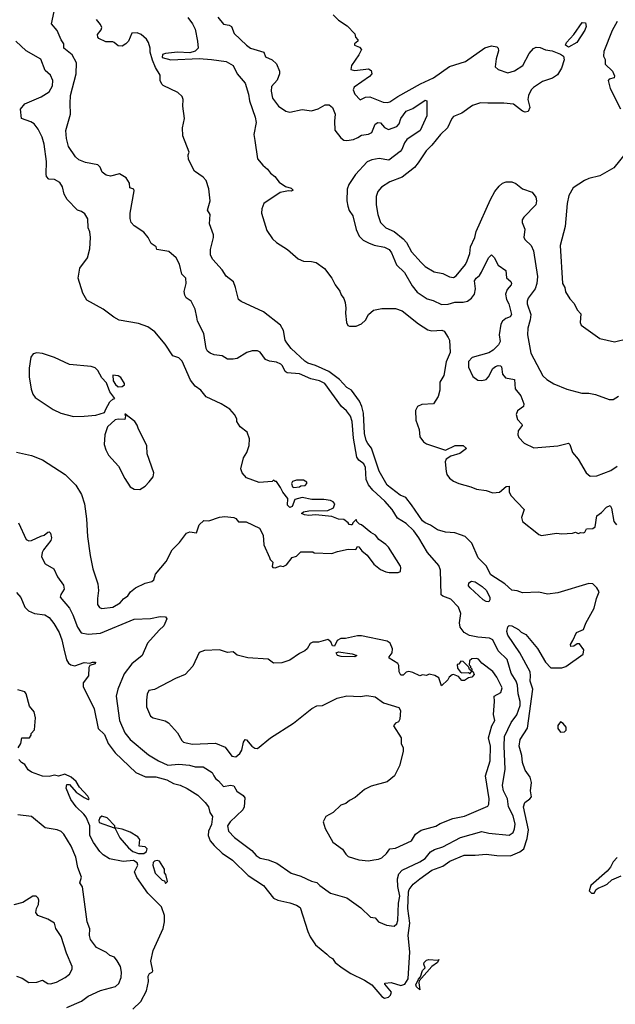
# Model space of a CAD drawing. Extents: x 1863118 to 1989590, y 394482 to 532474.
# Tile 146 of 215: x 1963218 to 1967621, y 444646 to 451924. Entities that reach past the tile are written whole.
import ezdxf

# ---------------------------------------------------------------- set-up
doc = ezdxf.new("R2010")
doc.units = 0

msp = doc.modelspace()

# ---------------------------------------------------------------- linework, layer by layer
at = {"layer": '0CON20XD'}
for points in [[(1963209.2, 448205), (1963265, 448083.3), (1963285, 448072), (1963305, 448074), (1963374.3, 448105.7), (1963397.5, 448115), (1963425, 448137.5), (1963435, 448140), (1963445, 448130), (1963453.8, 448095), (1963448.8, 448075), (1963393.8, 448005), (1963383.8, 447985), (1963380, 447955), (1963405, 447902.5), (1963471.2, 447865), (1963496, 447805), (1963540.8, 447745), (1963547.1, 447715), (1963522, 447675), (1963518, 447655), (1963584.7, 447574.7), (1963611.5, 447525), (1963644.6, 447435), (1963672.1, 447392.1), (1963725, 447382.3), (1963815, 447390.9), (1964065, 447493.4), (1964185, 447498.8), (1964255, 447512.4), (1964295, 447509.5), (1964305.4, 447495), (1964282.9, 447445), (1964247.6, 447412.4), (1964162.4, 447315), (1964123.3, 447225), (1964046.6, 447163.4), (1963990.5, 447089.5), (1963944.2, 446975), (1963931.3, 446925), (1963955, 446743.8), (1963994.2, 446654.2), (1964035, 446603.3), (1964169.5, 446489.5), (1964244.2, 446445), (1964313.2, 446413.2), (1964395, 446421.2), (1964473.3, 446413.3), (1964515, 446401.5), (1964575, 446402.9), (1964640.4, 446360.4), (1964653.8, 446335), (1964664.4, 446315), (1964688, 446298), (1964725, 446255.7), (1964776.6, 446266.6), (1964800.6, 446260.6), (1964822.8, 446222.8), (1964869.1, 446189.1), (1964882.3, 446172.3), (1964876.7, 446105), (1964866.7, 446085), (1964773.5, 445995), (1964753.9, 445965), (1964760.9, 445925), (1964805, 445879.4), (1964932.8, 445782.8), (1964965, 445747.1), (1964995, 445725.7), (1965054.5, 445714.5), (1965119.6, 445689.6), (1965225, 445616.9), (1965295, 445593.1), (1965375, 445555.6), (1965415, 445547.9), (1965435.4, 445525.4), (1965515, 445468.8), (1965635, 445434), (1965739.7, 445359.7), (1965811.2, 445291.2), (1965845, 445286.7), (1965870, 445255), (1965930.3, 445230.3), (1965985.7, 445224.3), (1966005, 445242), (1966012.7, 445265), (1966016.9, 445395), (1966028.4, 445445), (1966013.4, 445516.6), (1966011.4, 445575), (1966020.2, 445609.8), (1966045, 445638.2), (1966175, 445698.5), (1966214.8, 445725.2), (1966255, 445772.3), (1966285, 445791.8), (1966345, 445810.8), (1966475, 445879.4), (1966633.9, 445923.9), (1966685, 445910.3), (1966835, 445896.2), (1966865, 445915.7), (1966876.2, 445943.8), (1966879.2, 445979.2), (1966865, 446040.6), (1966830.3, 446105), (1966824.7, 446165), (1966794.8, 446224.8), (1966787.6, 446265), (1966807, 446385), (1966798.1, 446555), (1966800.8, 446625), (1966851.2, 446728.8), (1966893.4, 446785), (1966917.1, 446855), (1966916.5, 446885), (1966902.1, 446942.1), (1966898.7, 447005), (1966887, 447035), (1966849.8, 447095), (1966820, 447195), (1966755, 447258.5), (1966715, 447339.5), (1966691.8, 447351.8), (1966605, 447359.5), (1966542.5, 447372.5), (1966504.3, 447394.3), (1966473.4, 447435), (1966470, 447465), (1966479.2, 447535), (1966461.7, 447581.7), (1966405, 447640.4), (1966345, 447662.7), (1966333.7, 447673.7), (1966328.4, 447855), (1966315, 447890.8), (1966233.3, 447985), (1966168.1, 448095), (1966130.6, 448145), (1966075, 448201.5), (1966010.1, 448240.1), (1965971.3, 448305), (1965916, 448366), (1965827, 448447), (1965795.5, 448485.5), (1965778.8, 448525), (1965774.7, 448614.7), (1965760.8, 448640.8), (1965725, 448668.6), (1965710, 448690), (1965685, 448831.2), (1965674.4, 448955), (1965664.1, 448994.1), (1965634.3, 449034.3), (1965595.9, 449065.9), (1965472.9, 449235), (1965434, 449255), (1965370.1, 449270.1), (1965285, 449305.5), (1965194.6, 449314.6), (1965180.8, 449325), (1965160.8, 449365), (1965148, 449378), (1965115, 449392.9), (1965065, 449400), (1965035, 449411.9), (1964995, 449466), (1964976.6, 449476.6), (1964935, 449476.7), (1964896.7, 449465), (1964825, 449420), (1964795, 449414.3), (1964755, 449416.2), (1964715, 449438.8), (1964655, 449446), (1964625, 449458.8), (1964606.2, 449475), (1964596, 449495), (1964578.5, 449605), (1964532.5, 449695), (1964526.2, 449726.2), (1964513.7, 449783.7), (1964484.2, 449845), (1964448.9, 449868.9), (1964437.6, 449887.6), (1964434.4, 449915), (1964447.1, 449975), (1964446, 450015), (1964415, 450043.3), (1964398.3, 450118.3), (1964374, 450165), (1964320.3, 450210.3), (1964232.5, 450225), (1964227.5, 450245), (1964190.5, 450270.5), (1964167.5, 450315), (1964134.3, 450355), (1964065, 450400), (1964042.5, 450425), (1964034.6, 450454.6), (1964034.7, 450495), (1964065, 450660), (1964060.6, 450670.6), (1964032.3, 450682.3), (1964029.3, 450715), (1964005, 450754.4), (1963955, 450785.8), (1963888.3, 450768.3), (1963857.5, 450775), (1963828.1, 450798.1), (1963813.2, 450833.2), (1963795, 450850.8), (1963705, 450868.6), (1963655, 450889.2), (1963630.5, 450910.5), (1963577.7, 450987.7), (1963564.6, 451045.4), (1963559.5, 451105), (1963594.3, 451225), (1963590, 451305), (1963594.1, 451364.1), (1963634.7, 451525), (1963637.9, 451605), (1963604.5, 451665), (1963543.1, 451715), (1963544.2, 451745), (1963524, 451775), (1963493.6, 451843.6), (1963453, 451893), (1963472.9, 451985)], [(1965535, 451961.2), (1965575, 451920), (1965639.5, 451879.5), (1965695, 451820), (1965700, 451795), (1965717.5, 451775), (1965717.5, 451765), (1965692.5, 451745), (1965692.5, 451735), (1965730.7, 451720.7), (1965743.3, 451705), (1965724.2, 451665), (1965670, 451585), (1965666.2, 451556.2), (1965695, 451550), (1965795, 451562), (1965815, 451550), (1965821.2, 451525), (1965802.5, 451505), (1965691.1, 451425), (1965684, 451405), (1965694.3, 451374.3), (1965735, 451332.5), (1965775, 451351.2), (1965805, 451354), (1965905, 451315.6), (1965935, 451312.2), (1965955, 451317.8), (1966012.8, 451357.2), (1966180.1, 451449.9), (1966275.6, 451494.4), (1966395, 451579.2), (1966512.9, 451615), (1966655, 451717.1), (1966705, 451730), (1966744.5, 451724.5), (1966755.7, 451715), (1966757.8, 451695), (1966740.4, 451635), (1966733.1, 451575), (1966753.8, 451555), (1966825, 451532.2), (1966875, 451545.6), (1966936.7, 451585), (1966985, 451674.2), (1967015, 451711.2), (1967035, 451722), (1967065, 451718.6), (1967105, 451701.4), (1967155, 451695.4), (1967215, 451670.7), (1967236.9, 451655), (1967242.1, 451627.9), (1967223.5, 451565), (1967193.6, 451516.4), (1967156.9, 451493.1), (1967082.7, 451467.3), (1967015, 451423.8), (1966997.7, 451405), (1966979.4, 451365), (1966974.3, 451335), (1966989.4, 451275), (1966975.4, 451244.6), (1966955, 451240.8), (1966935, 451247.7), (1966869.2, 451299.2), (1966797.6, 451307.6), (1966677.9, 451307.9), (1966625, 451308.9), (1966565, 451290.6), (1966486.2, 451233.8), (1966425, 451208.1), (1966413.3, 451195), (1966381.3, 451125), (1966327.3, 451075), (1966264, 450996), (1966222.5, 450955), (1966164.3, 450865.7), (1966135, 450832), (1966045, 450761.4), (1965953.7, 450726.3), (1965892.4, 450687.6), (1965864, 450655), (1965853, 450617), (1965852.9, 450555), (1965864.3, 450485), (1965884.2, 450425), (1965925, 450385.7), (1965985, 450357.8), (1966053.3, 450305), (1966076.4, 450276.4), (1966115, 450207.5), (1966185, 450129.2), (1966215, 450100.6), (1966281.7, 450061.7), (1966345, 450048.6), (1966395, 450022.5), (1966425, 450019.2), (1966445, 450032), (1966512.5, 450115), (1966525, 450141.2), (1966544.5, 450195), (1966551.3, 450245), (1966582.9, 450315), (1966591.7, 450358.3), (1966698.1, 450595), (1966730.8, 450655), (1966762.5, 450695), (1966786.2, 450715), (1966813.3, 450726.7), (1966855, 450725.4), (1966885, 450714.2), (1966934.5, 450674.5), (1967005, 450649.4), (1967032.3, 450612.3), (1967038, 450585), (1967032.3, 450555), (1966944.4, 450465), (1966932.5, 450445), (1966931.4, 450425), (1966950.9, 450375), (1966945.6, 450315), (1966955, 450297.1), (1966998.5, 450255), (1967016.9, 450216.9), (1967046.1, 450025), (1967041.6, 449975), (1967027.6, 449935), (1966976.9, 449865), (1966968.8, 449845), (1966969.1, 449825), (1966996.2, 449745), (1966992.3, 449705), (1966973.5, 449643.5), (1966972.2, 449595), (1966995, 449460), (1967085, 449291.2), (1967115, 449264), (1967165, 449233.8), (1967262.7, 449192.7), (1967374.1, 449164.1), (1967423.9, 449163.9), (1967474.1, 449154.1), (1967575, 449116.2), (1967605, 449116.2), (1967645, 449140.8)], [(1963543.9, 447275), (1963563.3, 447193.3), (1963578.6, 447168.6), (1963595.3, 447155.3), (1963625, 447149.5), (1963695, 447172.5), (1963735, 447167.5), (1963755, 447176.2), (1963777.5, 447175), (1963775, 447162.5), (1963735, 447150), (1963727.5, 447135), (1963726.2, 447075), (1963687.5, 447022.5), (1963687.1, 446995), (1963769.3, 446829.3), (1963796.9, 446685), (1963845, 446640), (1963872, 446575), (1963922.7, 446505), (1964075, 446358.8), (1964146.8, 446326.8), (1964225, 446326.8), (1964305.8, 446305), (1964355, 446279.6), (1964405, 446266.2), (1964455, 446242.3), (1964535, 446192.9), (1964588.6, 446138.6), (1964612.5, 446105), (1964622.9, 446065), (1964643.3, 446035), (1964636.1, 445975), (1964613.2, 445925), (1964610.3, 445895), (1964626.7, 445855), (1964655, 445819.1), (1964715, 445764.1), (1964791.2, 445711.2), (1964907.8, 445597.8), (1965020.8, 445525), (1965095, 445430), (1965125, 445415.6), (1965215, 445396.9), (1965265, 445378.6), (1965290.9, 445360.9), (1965347.1, 445185), (1965365.6, 445145), (1965405, 445086.7), (1965487.4, 445017.4), (1965507, 444997), (1965530, 444985), (1965550, 444955), (1965601.2, 444915), (1965665, 444874.3), (1965765.5, 444825.5), (1965821.1, 444791.1), (1965894.6, 444704.6), (1965915, 444692.9), (1965945, 444699.4), (1965959.5, 444715), (1965965.4, 444735), (1965916.2, 444795), (1965917, 444803), (1965963.1, 444806.9), (1966035, 444786.6), (1966064.8, 444795.2), (1966088.8, 444835), (1966100.7, 445035), (1966090, 445155), (1966101.5, 445245), (1966086.4, 445355), (1966091.9, 445478.1), (1966096.7, 445495), (1966125.2, 445534.8), (1966175.6, 445575), (1966265, 445638.5), (1966345, 445666.9), (1966397.1, 445705), (1966502.3, 445747.7), (1966585, 445748.2), (1966665, 445756.8), (1966745, 445745.4), (1966845, 445743.8), (1966915, 445772.3), (1966943.8, 445795), (1966968.9, 445871.1), (1966977.9, 445935), (1966941.6, 446105), (1966950.9, 446139.1), (1966989.2, 446165), (1967000.3, 446179.7), (1966994.3, 446225), (1967000, 446285), (1966990, 446325), (1966955, 446378), (1966934.5, 446435), (1966928.9, 446485), (1966910, 446555), (1966917.1, 446602.9), (1966972.1, 446687.9), (1967010, 446975), (1966990, 447035), (1966994.3, 447075), (1966990, 447105), (1966914.3, 447244.3), (1966825, 447373.8), (1966818.1, 447401.9), (1966825, 447437.5), (1966835, 447447.5), (1966855, 447443.3), (1966905, 447417.5), (1966925, 447397.5), (1966959.3, 447379.3), (1967045, 447276.7), (1967104.2, 447174.2), (1967144.2, 447134.2), (1967225, 447134.3), (1967255, 447142.5), (1967383.3, 447235), (1967387.7, 447267.7), (1967355, 447310), (1967338.3, 447311.7), (1967315, 447292.5), (1967291.7, 447291.7), (1967290, 447305), (1967307.5, 447335), (1967332.5, 447395), (1967385, 447416.7), (1967403.3, 447463.3), (1967464.4, 447575), (1967481.1, 447645), (1967501.2, 447695), (1967483.3, 447725), (1967453.3, 447755), (1967425, 447757.8), (1967195, 447688), (1967118.3, 447678.3), (1967055, 447693.5), (1966935, 447687.5), (1966895, 447703.3), (1966855, 447706.7), (1966805, 447755.4), (1966700.1, 447820.1), (1966665, 447886.7), (1966606.6, 447946.6), (1966560, 448055), (1966510, 448105), (1966475, 448117.4), (1966435, 448131.4), (1966365.9, 448135.9), (1966305, 448153.6), (1966255, 448187.5), (1966213.8, 448205), (1966195, 448221.3), (1966115, 448339.1), (1966071.5, 448391.5), (1966029.8, 448409.8), (1965933.3, 448483.3), (1965876.1, 448586.1), (1965818.4, 448758.4), (1965790.5, 448790.5), (1965778.8, 448815), (1965765.7, 448865), (1965758, 449015), (1965747.5, 449065), (1965729.2, 449105), (1965670.9, 449185), (1965636.4, 449206.4), (1965582.5, 449265), (1965502.9, 449325), (1965405, 449368.9), (1965348.6, 449385), (1965325, 449400), (1965224.8, 449494.8), (1965191.2, 449535), (1965180.9, 449555), (1965166.7, 449626.7), (1965145.3, 449665.3), (1965020.6, 449765), (1964855, 449841.5), (1964835, 449856), (1964813.8, 449945), (1964797, 449987), (1964745, 450027.5), (1964714.5, 450075), (1964645, 450152.5), (1964628.7, 450185), (1964627.3, 450225), (1964650.8, 450315), (1964649.1, 450335), (1964621.5, 450415), (1964626.2, 450485), (1964606.4, 450516.4), (1964624.6, 450585), (1964615.3, 450675), (1964596.7, 450736.7), (1964575, 450760.8), (1964508.8, 450805), (1964465, 450890), (1964462.5, 450925), (1964470, 450945), (1964423.6, 451065), (1964420.9, 451125), (1964435.3, 451195), (1964422.5, 451285), (1964427.1, 451335), (1964417.6, 451357.6), (1964387.3, 451387.3), (1964278.4, 451438.4), (1964268.2, 451448.2), (1964256.7, 451475), (1964257, 451515), (1964221.6, 451571.6), (1964200, 451625), (1964181.8, 451685), (1964182.6, 451715), (1964170.8, 451755), (1964155, 451779.2), (1964115, 451815.8), (1964085, 451828.4), (1964045.7, 451824.3), (1964020.8, 451765), (1964002, 451745), (1963975, 451728.8), (1963945, 451730), (1963915, 451756), (1963905, 451760.8), (1963855, 451760.6), (1963802.5, 451785), (1963794.4, 451795), (1963792, 451815), (1963820, 451850), (1963823.6, 451866.4), (1963815, 451890), (1963785, 451926.7)], [(1964459.8, 451939.8), (1964495, 451894.3), (1964514.6, 451855), (1964532.9, 451765), (1964536.7, 451715), (1964515, 451692), (1964475, 451680), (1964385, 451684), (1964295, 451675.7), (1964274.1, 451665.9), (1964271.4, 451645), (1964335, 451628.8), (1964545, 451636.4), (1964635, 451630.7), (1964745, 451614.4), (1964795, 451586), (1964826, 451525), (1964884.3, 451454.3), (1964908.5, 451375), (1964916.4, 451325), (1964958.5, 451205), (1964966.2, 451165), (1964948.5, 451075), (1964955, 451032.5), (1964975.7, 450895), (1965015, 450848.8), (1965049.5, 450819.5), (1965070.5, 450790.5), (1965102.5, 450765), (1965135, 450722.5), (1965182.3, 450692.3), (1965225, 450680), (1965240, 450665), (1965225, 450656), (1965205, 450658.8), (1965142.3, 450647.7), (1965021.9, 450565), (1965006.8, 450526.8), (1965005.5, 450495), (1965045.7, 450365.7), (1965087.5, 450305), (1965115, 450277.1), (1965196.2, 450226.2), (1965275, 450156.7), (1965315, 450140), (1965375, 450137.5), (1965408.5, 450128.5), (1965471.2, 450085), (1965525.8, 450015), (1965549.2, 449965), (1965585, 449918.8), (1965595, 449890), (1965614.5, 449864.5), (1965624.5, 449834.5), (1965628.5, 449791.5)], [(1964682.9, 451942.9), (1964725, 451891.4), (1964765, 451884.5), (1964784.6, 451874.6), (1964803.1, 451823.1), (1964894.4, 451735), (1964923.1, 451715), (1965022, 451685), (1965035, 451650.8), (1965085, 451627.3), (1965115, 451597.5), (1965137.3, 451545), (1965138.2, 451525), (1965121.7, 451478.3), (1965079.7, 451430.3), (1965075.8, 451395), (1965085.7, 451345), (1965130.8, 451285), (1965185, 451248), (1965215, 451241.2), (1965305, 451260), (1965375, 451250.5), (1965425, 451266.5), (1965475, 451295.4), (1965506, 451295), (1965530, 451275), (1965550, 451225), (1965543.6, 451173.6), (1965547.9, 451107.9), (1965592.2, 451052.2), (1965614.6, 451034.6), (1965635, 451030.8), (1965685, 451038.3), (1965717.3, 451052.7), (1965745, 451070.5), (1965795, 451078.4), (1965820.4, 451089.6), (1965845, 451152.2), (1965865, 451165.4), (1965885, 451161.5), (1965915, 451127.9), (1965945, 451113.8), (1966005, 451134.1), (1966023.4, 451155), (1966035, 451192.9), (1966075, 451249.4), (1966125, 451268.5), (1966215, 451328.8), (1966226.7, 451325), (1966226.4, 451213.6), (1966178.5, 451105), (1966080.3, 451039.7), (1966061.3, 451015), (1966041.8, 450965), (1966029.6, 450950.4), (1965946, 450885), (1965875, 450899.5), (1965821, 450889), (1965785.7, 450874.3), (1965698.8, 450781.2), (1965650, 450705), (1965639.2, 450670.8), (1965636.6, 450585), (1965642.6, 450545), (1965654.3, 450514.3), (1965680.9, 450475), (1965704.2, 450374.2), (1965726.7, 450325), (1965755.8, 450295.8), (1965795, 450275.4), (1965838.9, 450258.9), (1965915, 450243.6), (1965948.1, 450225), (1965965, 450202), (1966003.2, 450113.2), (1966062.5, 450055), (1966117.8, 449957.8), (1966155, 449910.6), (1966230.6, 449860.6), (1966275, 449848.6), (1966335, 449818.8), (1966385, 449822.5), (1966434.5, 449835.5), (1966495, 449835.3), (1966526.9, 449845), (1966557.9, 449865), (1966578.7, 449895), (1966587.6, 449935), (1966579.1, 449995), (1966591.2, 450015), (1966617.5, 450032.5), (1966630.6, 450059.4), (1966682, 450165), (1966705, 450186.7), (1966725, 450167.5), (1966755, 450110), (1966810.5, 450070.5), (1966816.1, 450016.1), (1966848.3, 449988.3), (1966853.8, 449975), (1966851.2, 449965), (1966820, 449930), (1966808.6, 449895), (1966816.7, 449855), (1966834.5, 449824.5), (1966853.8, 449745), (1966842.5, 449727.5), (1966811.2, 449715), (1966786.2, 449695), (1966773.8, 449675), (1966762.5, 449595), (1966769.2, 449545), (1966758.3, 449521.7), (1966717.8, 449482.2), (1966685, 449460.8), (1966563.2, 449426.8), (1966535, 449396.7), (1966535.6, 449355), (1966566.2, 449286.2), (1966605, 449260.6), (1966635, 449258.1), (1966665, 449265.6), (1966682.2, 449285), (1966715, 449346.2), (1966735, 449362), (1966755, 449367.1), (1966772.5, 449365), (1966778.3, 449358.3), (1966787.5, 449305), (1966808.3, 449278.3), (1966876, 449265), (1966880.9, 449195), (1966921.2, 449145), (1966943.9, 449083.9), (1966942, 449065), (1966897.9, 449032.1), (1966887.5, 449005), (1966897.9, 448967.9), (1966930.6, 448935), (1966931.9, 448925), (1966903.1, 448885), (1966899.4, 448855), (1966906.9, 448835), (1966945.7, 448795), (1967018.8, 448758.8), (1967195, 448774.1), (1967275, 448793.3), (1967285, 448784), (1967303.8, 448725), (1967347.1, 448675), (1967405, 448574.3), (1967435, 448551.1), (1967485, 448552.1), (1967588.3, 448591.7), (1967635, 448624.5)], [(1967275, 451721.5), (1967252.9, 451735), (1967258.9, 451755), (1967314.5, 451815), (1967375, 451902.5), (1967401.2, 451901.2), (1967405.5, 451875), (1967395, 451846.2), (1967335, 451755.7), (1967275, 451721.5)], [(1967635, 451910), (1967596.4, 451843.6), (1967535, 451690), (1967533.8, 451655), (1967545, 451630), (1967546.2, 451595), (1967600.5, 451545), (1967615, 451510), (1967613.3, 451495), (1967575, 451485.8), (1967568.8, 451475), (1967582, 451415), (1967659.2, 451265)], [(1963195, 448728), (1963305, 448702.5), (1963385, 448670), (1963555, 448563.8), (1963633, 448483), (1963674.3, 448414.3), (1963695.5, 448345.5), (1963711.9, 448235), (1963719.4, 448105), (1963738.6, 447965), (1963759.4, 447865), (1963794.4, 447755), (1963801.4, 447705), (1963792, 447645), (1963792.3, 447602.3), (1963808.3, 447578.3), (1963825, 447571.2), (1963905, 447582.5), (1963960, 447615), (1963986.1, 447643.9), (1964016.7, 447665), (1964035.8, 447694.2), (1964073.3, 447725), (1964145, 447760), (1964195, 447772.5), (1964210, 447785), (1964222.5, 447825), (1964300.7, 447919.3), (1964343.8, 448005), (1964399.5, 448060.5), (1964450.7, 448129.3), (1964475, 448140), (1964525, 448132.5), (1964545, 448190), (1964578.3, 448221.7), (1964615, 448220), (1964693.9, 448246.1), (1964735, 448252.5), (1964800, 448245), (1964815, 448237.5), (1964835, 448212.5), (1964891.7, 448211.7), (1964990, 448165), (1965017.5, 448115), (1965023.6, 448043.6), (1965065, 447950), (1965070, 447935), (1965090, 447915), (1965083, 447883), (1965090, 447875), (1965105, 447873.3), (1965145, 447887.5), (1965165, 447883.3), (1965190, 447895), (1965231.7, 447948.3), (1965265, 447960), (1965295, 447990), (1965385, 447990), (1965395, 447982.5), (1965525, 447978.8), (1965565.9, 447994.1), (1965645, 448011.2), (1965701.7, 448008.3), (1965715, 448030), (1965725, 448027.5), (1965747.3, 447997.3), (1965785.9, 447965.9), (1965835, 447900), (1965885, 447861.2), (1965925, 447842.5), (1965949.3, 447839.3), (1966015, 447838.8), (1966032.5, 447845), (1966036.2, 447875), (1966032, 447885), (1965943.8, 448025), (1965925, 448046.2), (1965872.3, 448082.3), (1965846.7, 448115), (1965812.7, 448132.7), (1965745, 448190), (1965730, 448195), (1965710, 448215), (1965708.3, 448228.3), (1965701.7, 448228.3), (1965680, 448205), (1965675, 448190), (1965665, 448190), (1965653.6, 448193.6), (1965646.4, 448206.4), (1965615, 448230), (1965575, 448233.3), (1965525, 448251.2), (1965405, 448263.3), (1965355, 448260), (1965323.9, 448263.9), (1965300, 448275), (1965315, 448286.7), (1965355, 448293.3), (1965495, 448296.2), (1965537.5, 448315), (1965546.7, 448345), (1965535, 448360), (1965515, 448371.2), (1965465, 448378), (1965377, 448377), (1965305, 448392.5), (1965251.7, 448378.3), (1965232.5, 448325), (1965215, 448317.5), (1965197.5, 448335), (1965200, 448385), (1965161.7, 448431.7), (1965145, 448467.5), (1965115, 448510), (1965105, 448510), (1965095, 448520), (1965085, 448510), (1964987, 448503), (1964895, 448537.5), (1964863.3, 448575), (1964851.2, 448605), (1964873.3, 448685), (1964896.7, 448725), (1964913, 448777), (1964916.7, 448825), (1964900, 448875), (1964847.5, 448915), (1964822.5, 448955), (1964822.5, 448975), (1964806.7, 449005), (1964771.2, 449045), (1964706.7, 449085), (1964595.9, 449135.9), (1964556.7, 449185), (1964515, 449216.2), (1964481.1, 449261.1), (1964419.8, 449399.8), (1964395, 449425.8), (1964349.1, 449439.1), (1964294, 449525), (1964216.6, 449616.6), (1964164.5, 449654.5), (1964095, 449678.6), (1963953.4, 449703.4), (1963913.3, 449725), (1963835, 449783.8), (1963715, 449851.4), (1963685, 449904), (1963648.9, 450015), (1963662.7, 450087.3), (1963720, 450165), (1963735, 450230), (1963741.1, 450315), (1963735.6, 450355.6), (1963724, 450385), (1963722.3, 450452.3), (1963699.5, 450489.5), (1963675, 450506.2), (1963645.9, 450515.9), (1963568.6, 450595), (1963546.9, 450635), (1963535, 450690), (1963515, 450720), (1963475, 450744.2), (1963433.3, 450745), (1963416, 450765), (1963412.7, 450782.7), (1963415.8, 450875), (1963399.4, 451005), (1963383.1, 451055), (1963354.3, 451115), (1963323.6, 451153.6), (1963299.8, 451169.8), (1963230, 451195), (1963223.9, 451263.9), (1963255, 451302.5), (1963376.7, 451355), (1963435, 451392), (1963460, 451435), (1963462.5, 451475), (1963445, 451513.3), (1963405, 451550), (1963375, 451633.3), (1963265, 451694.2), (1963190, 451765)], [(1967704.3, 450945), (1967610.7, 450829.3), (1967505, 450770), (1967425, 450749.4), (1967392.5, 450735), (1967308.3, 450681.7), (1967276.2, 450625), (1967264.2, 450565.8), (1967250.8, 450395), (1967211.9, 450255), (1967230, 449975), (1967247.5, 449945), (1967253, 449913), (1967285, 449860), (1967317, 449827), (1967339.3, 449779.3), (1967365, 449750), (1967360, 449685), (1967367, 449667), (1967505, 449567.5), (1967615, 449542.5), (1967715, 449567.5)], [(1965628.5, 449791.5), (1965626.1, 449753.9), (1965633.4, 449685), (1965644.5, 449665), (1965655, 449660), (1965705, 449659.6), (1965743.7, 449676.3), (1965775, 449703.3), (1965797.1, 449745), (1965832.6, 449777.4), (1965895, 449790), (1965995, 449789.5), (1966045, 449771.9), (1966165, 449675.5), (1966235, 449632), (1966265, 449625.6), (1966338.8, 449628.8), (1966355, 449622.5), (1966386.2, 449575), (1966395.8, 449555), (1966398.6, 449465), (1966371.4, 449395), (1966354.2, 449295), (1966324.4, 449245), (1966323.1, 449185), (1966310.6, 449139.4), (1966275.4, 449084.6), (1966189.5, 449080.5), (1966158.9, 449065), (1966144.5, 449034.5), (1966146.5, 448963.5), (1966169.5, 448895), (1966175, 448841.2), (1966202.2, 448805), (1966225, 448788.5), (1966365, 448743.1), (1966437.7, 448777.7), (1966495, 448776.2), (1966520, 448755), (1966471.2, 448718.8), (1966405, 448699.2), (1966370, 448675), (1966363.5, 448655), (1966369.6, 448585), (1966375, 448562), (1966394.4, 448535), (1966425, 448512.5), (1966465, 448495.4), (1966552.4, 448472.4), (1966595, 448454.6), (1966665, 448443.1), (1966715, 448426.2), (1966765, 448432.2), (1966815, 448473.8), (1966835, 448477.5), (1966837.1, 448435), (1966848.3, 448408.3), (1966947.5, 448305), (1966927.1, 448245), (1966935, 448216.2), (1967041.7, 448131.7), (1967055, 448119.4), (1967075, 448112.7), (1967185, 448130), (1967225, 448124.2), (1967305, 448128.6), (1967325.8, 448135.8), (1967347, 448127), (1967365, 448133.8), (1967385, 448131.2), (1967395, 448137.5), (1967408.6, 448161.4), (1967455, 448163.1), (1967472, 448175), (1967483.3, 448256.7), (1967518.1, 448281.9), (1967555, 448321.2), (1967583.6, 448333.6), (1967593, 448313), (1967610, 448215), (1967630.6, 448190.6)], [(1963615, 448992.5), (1963695, 448994), (1963779.3, 449000.7), (1963845, 449020), (1963853.3, 449046.7), (1963885, 449100), (1963905, 449120), (1963920, 449125), (1963885, 449172.5), (1963859.6, 449239.6), (1963825, 449277.5), (1963795, 449332), (1963775, 449350), (1963745, 449361.2), (1963585, 449376.2), (1963475, 449427.5), (1963385, 449456.2), (1963345, 449461.2), (1963317.5, 449455), (1963300.7, 449429.3), (1963287.7, 449347.7), (1963286.9, 449285), (1963302.2, 449192.2), (1963315.5, 449155.5), (1963332.6, 449132.6), (1963465, 449043.8), (1963522.5, 449015), (1963615, 448992.5)], [(1963945, 449210), (1963975, 449212.5), (1963992.5, 449225), (1963992.5, 449235), (1963965, 449280), (1963945, 449292.5), (1963905, 449297.5), (1963908.8, 449255), (1963925, 449227.5), (1963945, 449210)], [(1964105, 448452.5), (1964145, 448477.5), (1964175, 448507.5), (1964203.6, 448546.4), (1964208.1, 448575), (1964160, 448715), (1964157.5, 448775), (1964092.5, 448905), (1964087, 448927), (1964070, 448955), (1963995, 449010), (1964000, 448995), (1963995, 448970), (1963945, 448972.5), (1963923, 448967), (1963867.5, 448915), (1963846.2, 448855), (1963842, 448785), (1963854, 448745), (1963875, 448706.7), (1963948.8, 448625), (1963995, 448532.5), (1964035, 448472.5), (1964063, 448453), (1964105, 448452.5)], [(1965245, 448467.5), (1965285, 448472.5), (1965295, 448480), (1965328.3, 448481.7), (1965340, 448495), (1965340, 448505), (1965315, 448520), (1965265, 448520), (1965235, 448510), (1965227.5, 448495), (1965235, 448472.5), (1965245, 448467.5)], [(1966685, 447622.5), (1966665, 447623.3), (1966645, 447636.7), (1966547.5, 447725), (1966535, 447740), (1966537, 447763), (1966557, 447773), (1966585, 447770), (1966637.5, 447735), (1966665, 447707.5), (1966692.5, 447655), (1966692.5, 447635), (1966685, 447622.5)], [(1963195, 447690), (1963225, 447652.5), (1963255, 447581.4), (1963282.5, 447555), (1963326.7, 447535), (1963404.1, 447524.1), (1963435, 447506.5), (1963470.9, 447460.9), (1963509.2, 447395), (1963530.2, 447340.2), (1963543.9, 447275)], [(1965795, 445706), (1965835, 445714), (1965871.2, 445718.8), (1965895, 445730), (1965929.4, 445760.6), (1965955, 445796.2), (1965995, 445800.8), (1966113.3, 445855), (1966143.8, 445905), (1966186.6, 445933.4), (1966295, 445962.2), (1966326.5, 445983.5), (1966420.7, 446019.3), (1966505, 446037.8), (1966679.1, 446110.9), (1966685.6, 446125), (1966687.8, 446165), (1966660.9, 446335), (1966695.4, 446445), (1966697.5, 446555), (1966682.5, 446615), (1966706.7, 446705), (1966730, 446745), (1966720.8, 446789.2), (1966727.8, 446885), (1966724.3, 446925), (1966775, 446952.2), (1966785, 446986.7), (1966745, 447064), (1966715, 447106.2), (1966635, 447167.5), (1966608.3, 447198.3), (1966595, 447203.3), (1966560.7, 447199.3), (1966542.5, 447185), (1966540, 447155), (1966550, 447145), (1966550, 447135), (1966560, 447125), (1966560, 447110), (1966570, 447105), (1966577.5, 447085), (1966560, 447065), (1966535, 447060), (1966505, 447040), (1966485, 447040), (1966460.7, 447070.7), (1966425, 447083.3), (1966415, 447081.2), (1966392.5, 447065), (1966382.5, 447045), (1966335, 447000), (1966315, 447060), (1966286.4, 447076.4), (1966245, 447086.7), (1966225, 447077.5), (1966195, 447082.5), (1966175, 447073.3), (1966125, 447100), (1966095, 447107.5), (1966075, 447102.5), (1966051.7, 447078.3), (1966035, 447080), (1966022.5, 447105), (1966020.7, 447150.7), (1966013.3, 447165), (1965950, 447205), (1965950, 447215), (1965970, 447245), (1965973.3, 447275), (1965956.2, 447315), (1965935, 447330.8), (1965745, 447370), (1965715, 447370), (1965625, 447351.2), (1965590.8, 447349.2), (1965563.9, 447336.1), (1965545, 447292.5), (1965530, 447295), (1965517.5, 447325), (1965495, 447342.5), (1965426.4, 447323.6), (1965385, 447322.5), (1965365, 447312.5), (1965342.5, 447275), (1965325, 447260), (1965285, 447240), (1965215, 447190), (1965155, 447170), (1965095, 447167.5), (1965055, 447197.5), (1964905, 447207.5), (1964825, 447227.5), (1964795, 447252.5), (1964755, 447247.5), (1964695, 447267.5), (1964585, 447262.5), (1964545, 447247.5), (1964497.5, 447145), (1964440, 447085), (1964370, 447055), (1964215, 446973.3), (1964172.5, 446965), (1964160.5, 446939.5), (1964154.2, 446895), (1964155.8, 446845.8), (1964185, 446777.5), (1964205, 446764), (1964292.3, 446742.3), (1964317.3, 446727.3), (1964384.1, 446654.1), (1964415, 446596.7), (1964427.5, 446585), (1964448, 446578), (1964495, 446569.5), (1964666.3, 446576.3), (1964736.2, 446546.2), (1964785, 446481.2), (1964815, 446476.2), (1964845, 446500.8), (1964860.6, 446525), (1964872.5, 446585), (1964885, 446604), (1964895, 446602), (1964934.4, 446554.4), (1964955, 446540.8), (1964975, 446538), (1965072.7, 446617.3), (1965242.5, 446725), (1965376.4, 446833.6), (1965415, 446853.3), (1965455, 446856.2), (1965565, 446909.2), (1965635, 446927.5), (1965735, 446922), (1965785, 446930), (1965845, 446920), (1965907.5, 446875), (1966020.7, 446840.7), (1966033, 446817), (1966028.8, 446755), (1966016.7, 446735), (1965995, 446723.3), (1965980, 446705), (1966037, 446617), (1966037.5, 446575), (1966051.7, 446541.7), (1966052.5, 446515), (1966025, 446410), (1965987.5, 446335), (1965935, 446290), (1965815, 446258.8), (1965765.9, 446234.1), (1965697.5, 446175), (1965655, 446153.3), (1965628.3, 446131.7), (1965591.2, 446118.8), (1965535, 446063.3), (1965480, 446035), (1965460, 445995), (1965476.7, 445945), (1965532, 445845), (1965605, 445793.8), (1965628.6, 445755), (1965645, 445740), (1965725, 445714), (1965795, 445706)], [(1965695, 447214), (1965595, 447216.7), (1965567.5, 447225), (1965557.5, 447245), (1965575, 447252.5), (1965676.4, 447236.4), (1965710, 447225), (1965695, 447214)], [(1966545, 447090), (1966560, 447110), (1966541.7, 447121.7), (1966538.3, 447138.3), (1966495, 447180), (1966478.3, 447181.7), (1966465, 447160), (1966451.7, 447158.3), (1966455, 447130), (1966475, 447102.5), (1966485, 447097.5), (1966535, 447100), (1966545, 447090)], [(1963207, 446543), (1963226.2, 446573.8), (1963233, 446617), (1963290, 446615), (1963302.5, 446635), (1963303, 446647), (1963326.7, 446675), (1963334.3, 446765), (1963325, 446808), (1963290.1, 446850.1), (1963265, 446942.5), (1963255, 446956), (1963205, 446970)], [(1967215, 446658.8), (1967245, 446660), (1967258.1, 446671.9), (1967257.3, 446695), (1967235, 446721.4), (1967215, 446733.8), (1967195, 446707.5), (1967196, 446685), (1967215, 446658.8)], [(1964055, 444610), (1964113.6, 444666.4), (1964156.2, 444745), (1964168.8, 444815), (1964166.7, 444855), (1964177, 444873), (1964196.7, 444883.3), (1964202.5, 444895), (1964186.7, 444965), (1964203.8, 445045), (1964277, 445207), (1964287, 445257), (1964287, 445303), (1964266.2, 445366.2), (1964165, 445467.5), (1964083.9, 445583.9), (1964067.5, 445625), (1964090, 445675), (1964085, 445692.5), (1964058.3, 445708.3), (1963982.5, 445702.5), (1963882.7, 445722.7), (1963835, 445751.2), (1963811.2, 445775), (1963763.4, 445843.4), (1963736, 445895), (1963736.2, 445965), (1963709.7, 446029.7), (1963692.9, 446052.9), (1963636.2, 446105), (1963595, 446160), (1963561.2, 446245), (1963565, 446270), (1963585, 446270), (1963634.1, 446214.1), (1963693.9, 446173.9), (1963725, 446160), (1963730, 446165), (1963722.5, 446185), (1963660.5, 446250.5), (1963635, 446293.3), (1963598.8, 446325), (1963551.7, 446348.3), (1963503.8, 446333.8), (1963475, 446340), (1963435, 446331.2), (1963385, 446332), (1963305, 446363.3), (1963280.5, 446380.5), (1963255, 446420), (1963230, 446435), (1963212, 446455)], [(1963565, 444622.5), (1963675, 444668.5), (1963725, 444705.6), (1963815, 444748.6), (1963925, 444777.1), (1963949.4, 444800.6), (1963966.9, 444845), (1963970, 444885), (1963962.9, 444925), (1963938.3, 444968.3), (1963917.5, 444995), (1963885, 445006.7), (1963860, 445030), (1963785, 445066.2), (1963740.8, 445125), (1963734.3, 445155), (1963736.9, 445205), (1963715.5, 445255.5), (1963682.5, 445515), (1963662.9, 445545), (1963674.3, 445585), (1963647.3, 445657.3), (1963633.3, 445735), (1963599.2, 445815), (1963545, 445904), (1963525, 445923.8), (1963495, 445936.7), (1963405, 445950), (1963304.4, 446034.4), (1963205, 446047.5)], [(1963920, 445950), (1963920, 445965), (1963865, 446023.8), (1963825, 446036.7), (1963810, 446025), (1963802.5, 446005), (1963805, 445990), (1963915, 445950), (1963920, 445950)], [(1964095, 445761.2), (1964135, 445761.5), (1964155.5, 445775), (1964159.4, 445795), (1964145, 445811.4), (1964101.2, 445815), (1964105.4, 445865), (1964091.4, 445885), (1964035, 445919.4), (1963975, 445941.2), (1963920, 445950), (1963957, 445877), (1964022.3, 445802.3), (1964055, 445776.7), (1964095, 445761.2)], [(1964295, 445540), (1964310, 445555), (1964297, 445607), (1964288.3, 445618.3), (1964287.5, 445645), (1964251.2, 445705), (1964235, 445709.4), (1964215, 445704), (1964204.2, 445695), (1964201.2, 445675), (1964220, 445615), (1964270, 445565), (1964288.3, 445558.3), (1964295, 445540)], [(1967635, 445732), (1967605, 445700), (1967585, 445661.2), (1967559.7, 445630.3), (1967440, 445525), (1967426.4, 445486.4), (1967445, 445467.5), (1967465, 445467.5), (1967480, 445495), (1967493.9, 445506.1), (1967540, 445525), (1967560, 445535), (1967595, 445566.7), (1967665, 445596.2)], [(1963194.3, 444854.3), (1963235, 444840.6), (1963285, 444807.5), (1963345, 444810.9), (1963385, 444824.5), (1963425, 444800), (1963445, 444797.5), (1963490.2, 444809.8), (1963555, 444844.3), (1963585, 444868), (1963605.8, 444905), (1963606.4, 444926.4), (1963564.5, 445024.5), (1963525, 445146.7), (1963485.8, 445205.8), (1963475.7, 445245.7), (1963425, 445276.2), (1963351.7, 445301.7), (1963337.5, 445325), (1963342.5, 445355), (1963357.5, 445385), (1963360, 445415), (1963355, 445430), (1963340, 445445), (1963315, 445446.7), (1963240.7, 445399.3), (1963175, 445381.2)], [(1966175, 444752.5), (1966151.4, 444775), (1966145, 444790), (1966165, 444833.3), (1966180, 444850), (1966195, 444896), (1966213.8, 444915), (1966204.2, 444944.2), (1966206.7, 444955), (1966225, 444972.5), (1966243.3, 444976.7), (1966307.5, 444972.5), (1966316.7, 444976.7), (1966306, 444955), (1966264.1, 444925.9), (1966171.2, 444818.8), (1966167.5, 444805), (1966175, 444752.5)]]:
    msp.add_lwpolyline(points, dxfattribs=at)

doc.saveas('drawing.dxf')
